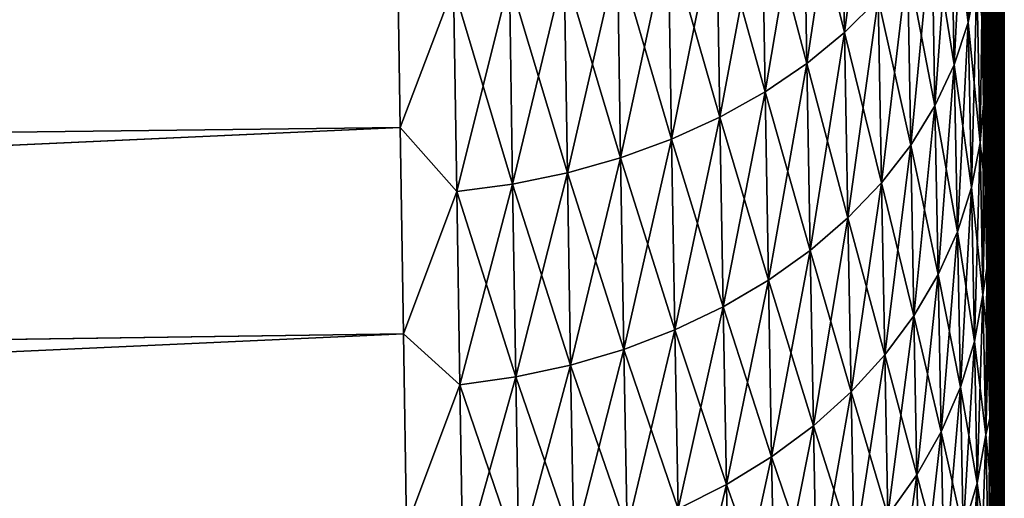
# Model space of a CAD drawing. Header units: metres. Extents: x -2 to 85, y -75 to 96.
# Tile 209 of 256: x 29.01 to 31.5, y -48.61 to -47.4. Entities that reach past the tile are written whole.
import ezdxf

# ---------------------------------------------------------------- set-up
doc = ezdxf.new("R2010")
doc.units = ezdxf.units.M
doc.layers.add('solid_20204500', color=7, linetype='CONTINUOUS')

msp = doc.modelspace()

# ---------------------------------------------------------------- linework, layer by layer
at = {"layer": 'solid_20204500'}
for points in [[(31.463179, -48.410591, 6.067952), (31.463511, -38, 6.040524), (31.435064, -38, 8.058046)], [(31.447124, -47.614594, 7.271374), (31.435064, -38, 8.058046), (31.442896, -47.393684, 7.556543)], [(31.451281, -47.826771, 6.979822), (31.435064, -38, 8.058046), (31.447124, -47.614594, 7.271374)], [(31.455355, -48.030479, 6.681523), (31.435064, -38, 8.058046), (31.451281, -47.826771, 6.979822)], [(31.459328, -48.225197, 6.377385), (31.435064, -38, 8.058046), (31.455355, -48.030479, 6.681523)], [(31.463179, -48.410591, 6.067952), (31.435064, -38, 8.058046), (31.459328, -48.225197, 6.377385)], [(31.442896, -47.393696, -7.55653), (31.463511, -38, -6.040524), (31.447124, -47.614601, -7.271362)], [(31.447124, -47.614601, -7.271362), (31.463511, -38, -6.040524), (31.451281, -47.826778, -6.979813)], [(31.451281, -47.826778, -6.979813), (31.463511, -38, -6.040524), (31.455355, -48.030487, -6.681515)], [(31.455355, -48.030487, -6.681515), (31.463511, -38, -6.040524), (31.459328, -48.225201, -6.377378)], [(31.459328, -48.225201, -6.377378), (31.463511, -38, -6.040524), (31.463179, -48.410595, -6.067947)], [(31.463179, -48.410595, -6.067947), (31.463511, -38, -6.040524), (31.466904, -48.586884, -5.752857)], [(31.466904, -48.58688, 5.75286), (31.463511, -38, 6.040524), (31.463179, -48.410591, 6.067952)], [(31.483128, -49.34351, 4.107474), (31.483782, -38, 4.027141), (31.463511, -38, 6.040524)], [(31.466904, -48.586884, -5.752857), (31.463511, -38, -6.040524), (31.483782, -38, -4.027141)], [(31.47048, -48.753498, 5.433125), (31.463511, -38, 6.040524), (31.466904, -48.58688, 5.75286)], [(31.473894, -48.910099, 5.109344), (31.463511, -38, 6.040524), (31.47048, -48.753498, 5.433125)], [(31.47714, -49.0569, 4.781141), (31.463511, -38, 6.040524), (31.473894, -48.910099, 5.109344)], [(31.480211, -49.193913, 4.448503), (31.463511, -38, 6.040524), (31.47714, -49.0569, 4.781141)], [(31.483128, -49.34351, 4.107474), (31.463511, -38, 6.040524), (31.480211, -49.193913, 4.448503)], [(31.466904, -48.586884, -5.752857), (31.483782, -38, -4.027141), (31.47048, -48.753498, -5.433122)], [(31.47048, -48.753498, -5.433122), (31.483782, -38, -4.027141), (31.473894, -48.910099, -5.109344)], [(31.473894, -48.910099, -5.109344), (31.483782, -38, -4.027141), (31.47714, -49.0569, -4.78114)], [(31.47714, -49.0569, -4.78114), (31.483782, -38, -4.027141), (31.480211, -49.193913, -4.448503)], [(31.483128, -49.343491, -4.107513), (31.480211, -49.193913, -4.448503), (31.483782, -38, -4.027141)], [(31.485729, -49.518456, 3.777731), (31.483782, -38, 4.027141), (31.483128, -49.34351, 4.107474)], [(31.483128, -49.343491, -4.107513), (31.483782, -38, -4.027141), (31.485727, -49.518425, -3.777786)], [(31.498213, -53.100281, 1.336894), (31.5, -38), (31.483782, -38, 4.027141)], [(31.485727, -49.518425, -3.777786), (31.483782, -38, -4.027141), (31.5, -38)], [(31.488024, -49.718075, 3.460596), (31.483782, -38, 4.027141), (31.485729, -49.518456, 3.777731)], [(31.490021, -49.940929, 3.159067), (31.483782, -38, 4.027141), (31.488024, -49.718075, 3.460596)], [(31.49173, -50.185005, 2.875926), (31.483782, -38, 4.027141), (31.490021, -49.940929, 3.159067)], [(31.493176, -50.449215, 2.612205), (31.483782, -38, 4.027141), (31.49173, -50.185005, 2.875926)], [(31.494389, -50.732422, 2.368788), (31.483782, -38, 4.027141), (31.493176, -50.449215, 2.612205)], [(31.49539, -51.033131, 2.147159), (31.483782, -38, 4.027141), (31.494389, -50.732422, 2.368788)], [(31.496202, -51.349453, 1.948606), (31.483782, -38, 4.027141), (31.49539, -51.033131, 2.147159)], [(31.496851, -51.679497, 1.774404), (31.483782, -38, 4.027141), (31.496202, -51.349453, 1.948606)], [(31.497358, -52.021088, 1.625478), (31.483782, -38, 4.027141), (31.496851, -51.679497, 1.774404)], [(31.497742, -52.372906, 1.502514), (31.483782, -38, 4.027141), (31.497358, -52.021088, 1.625478)], [(31.498022, -52.733593, 1.406095), (31.483782, -38, 4.027141), (31.497742, -52.372906, 1.502514)], [(31.498213, -53.100281, 1.336894), (31.483782, -38, 4.027141), (31.498022, -52.733593, 1.406095)], [(31.485727, -49.518425, -3.777786), (31.5, -38), (31.488024, -49.718037, -3.460648)], [(31.488024, -49.718037, -3.460648), (31.5, -38), (31.490021, -49.940899, -3.159105)], [(31.490021, -49.940899, -3.159105), (31.5, -38), (31.49173, -50.184982, -2.875952)], [(31.49173, -50.184982, -2.875952), (31.5, -38), (31.493176, -50.449196, -2.612225)], [(31.493176, -50.449196, -2.612225), (31.5, -38), (31.494389, -50.732391, -2.368811)], [(31.494389, -50.732391, -2.368811), (31.5, -38), (31.49539, -51.0331, -2.147181)], [(31.49539, -51.0331, -2.147181), (31.5, -38), (31.496202, -51.349426, -1.948622)], [(31.496202, -51.349426, -1.948622), (31.5, -38), (31.496851, -51.679482, -1.774411)], [(31.496851, -51.679482, -1.774411), (31.5, -38), (31.497358, -52.021076, -1.625482)], [(31.497358, -52.021076, -1.625482), (31.5, -38), (31.497742, -52.372898, -1.502517)], [(31.497742, -52.372898, -1.502517), (31.5, -38), (31.498022, -52.733585, -1.406097)], [(31.498022, -52.733585, -1.406097), (31.5, -38), (31.498213, -53.100273, -1.336895)], [(31.498213, -53.100273, -1.336895), (31.5, -38), (31.498322, -53.470123, -1.295209)], [(31.498322, -53.470127, 1.295208), (31.5, -38), (31.498213, -53.100281, 1.336894)], [(31.498322, -53.470123, -1.295209), (31.5, -38), (31.498358, -53.841866, -1.281194)], [(31.498322, -53.470127, 1.295208), (31.499994, -69.770828, 0), (31.5, -38)], [(31.499174, -69.770836, -0.640597), (31.498354, -69.770851, -1.281194), (31.5, -38)], [(31.498358, -61.806351, -1.281194), (31.5, -38), (31.498354, -69.770851, -1.281194)], [(31.498358, -61.806351, -1.281194), (31.498358, -53.841866, -1.281194), (31.5, -38)], [(31.499174, -69.770836, -0.640597), (31.5, -38), (31.499994, -69.770828, 0)], [(31.172066, -46.855709, 9.343498), (31.086863, -46.936081, 9.426545), (31.095432, -47.433296, 8.927531)], [(31.180618, -47.348423, 8.848847), (31.172066, -46.855709, 9.343498), (31.095432, -47.433296, 8.927531)], [(31.408676, -47.408207, 7.988231), (31.422832, -46.858852, 8.390822), (31.400581, -46.962318, 8.488101)], [(31.408676, -47.408207, 7.988231), (31.43078, -47.299515, 7.896607), (31.422832, -46.858852, 8.390822)], [(31.086863, -46.936081, -9.426545), (31.095432, -47.433296, -8.927531), (30.991047, -47.010551, -9.5032)], [(31.086863, -46.936081, 9.426545), (30.991047, -47.010551, 9.5032), (30.999609, -47.511925, 9.000148)], [(31.095432, -47.433296, 8.927531), (31.086863, -46.936081, 9.426545), (30.999609, -47.511925, 9.000148)], [(31.180618, -47.348423, -8.848847), (31.095432, -47.433296, -8.927531), (31.086863, -46.936081, -9.426545)], [(31.400581, -46.962318, -8.488101), (31.408676, -47.408207, -7.988231), (31.364904, -47.064079, -8.583551)], [(31.400581, -46.962318, 8.488101), (31.364904, -47.064079, 8.583551), (31.373121, -47.51511, 8.078131)], [(31.408676, -47.408207, 7.988231), (31.400581, -46.962318, 8.488101), (31.373121, -47.51511, 8.078131)], [(31.43078, -47.299515, -7.896607), (31.408676, -47.408207, -7.988231), (31.400581, -46.962318, -8.488101)], [(30.991047, -47.010551, -9.5032), (30.999609, -47.511925, -9.000148), (30.885418, -47.07843, -9.572748)], [(30.991047, -47.010551, 9.5032), (30.885418, -47.07843, 9.572748), (30.893948, -47.58358, 9.066019)], [(30.999609, -47.511925, 9.000148), (30.991047, -47.010551, 9.5032), (30.893948, -47.58358, 9.066019)], [(31.095432, -47.433296, -8.927531), (30.999609, -47.511925, -9.000148), (30.991047, -47.010551, -9.5032)], [(31.364904, -47.064079, -8.583551), (31.373121, -47.51511, -8.078131), (31.316067, -47.163021, -8.676118)], [(31.364904, -47.064079, 8.583551), (31.316067, -47.163021, 8.676118), (31.324377, -47.619041, 8.165311)], [(31.373121, -47.51511, 8.078131), (31.364904, -47.064079, 8.583551), (31.324377, -47.619041, 8.165311)], [(31.408676, -47.408207, -7.988231), (31.373121, -47.51511, -8.078131), (31.364904, -47.064079, -8.583551)], [(30.885418, -47.07843, -9.572748), (30.893948, -47.58358, -9.066019), (30.770958, -47.139149, -9.634611)], [(30.885418, -47.07843, 9.572748), (30.770958, -47.139149, 9.634611), (30.779436, -47.647659, 9.124595)], [(30.893948, -47.58358, 9.066019), (30.885418, -47.07843, 9.572748), (30.779436, -47.647659, 9.124595)], [(30.999609, -47.511925, -9.000148), (30.893948, -47.58358, -9.066019), (30.885418, -47.07843, -9.572748)], [(13.35, -47.872681, 9.911425), (29.969557, -47.674324, 9.475019), (29.961304, -47.12019, 10.00983)], [(13.35, -47.28019, 10.468255), (13.35, -47.872681, 9.911425), (29.961304, -47.12019, 10.00983)], [(29.961304, -47.12019, -10.00983), (13.35, -47.872612, -9.911382), (13.35, -47.280121, -10.468204)], [(29.961304, -47.12019, -10.00983), (29.969557, -47.674324, -9.475019), (13.35, -47.872612, -9.911382)], [(30.104591, -47.318073, 9.811123), (29.961304, -47.12019, 10.00983), (29.969557, -47.674324, 9.475019)], [(30.104591, -47.318073, -9.811123), (29.969557, -47.674324, -9.475019), (29.961304, -47.12019, -10.00983)], [(30.770958, -47.139149, -9.634611), (30.779436, -47.647659, -9.124595), (30.648701, -47.192177, -9.688243)], [(30.770958, -47.139149, 9.634611), (30.648701, -47.192177, 9.688243), (30.657108, -47.703602, 9.175358)], [(30.779436, -47.647659, 9.124595), (30.770958, -47.139149, 9.634611), (30.657108, -47.703602, 9.175358)], [(30.893948, -47.58358, -9.066019), (30.779436, -47.647659, -9.124595), (30.770958, -47.139149, -9.634611)], [(31.316067, -47.163021, -8.676118), (31.324377, -47.619041, -8.165311), (31.254414, -47.258076, -8.764806)], [(31.316067, -47.163021, 8.676118), (31.254414, -47.258076, 8.764806), (31.262793, -47.718884, 8.248832)], [(31.324377, -47.619041, 8.165311), (31.316067, -47.163021, 8.676118), (31.262793, -47.718884, 8.248832)], [(31.373121, -47.51511, -8.078131), (31.324377, -47.619041, -8.165311), (31.316067, -47.163021, -8.676118)], [(30.648701, -47.192177, -9.688243), (30.657108, -47.703602, -9.175358), (30.519678, -47.236969, -9.733097)], [(30.648701, -47.192177, 9.688243), (30.519678, -47.236969, 9.733097), (30.527998, -47.750832, 9.217789)], [(30.657108, -47.703602, 9.175358), (30.648701, -47.192177, 9.688243), (30.527998, -47.750832, 9.217789)], [(30.779436, -47.647659, -9.124595), (30.657108, -47.703602, -9.175358), (30.648701, -47.192177, -9.688243)], [(30.519678, -47.236969, -9.733097), (30.527998, -47.750832, -9.217789), (30.385004, -47.273052, -9.768686)], [(30.519678, -47.236969, 9.733097), (30.385004, -47.273052, 9.768686), (30.393223, -47.788849, 9.251429)], [(30.527998, -47.750832, 9.217789), (30.519678, -47.236969, 9.733097), (30.393223, -47.788849, 9.251429)], [(30.657108, -47.703602, -9.175358), (30.527998, -47.750832, -9.217789), (30.519678, -47.236969, -9.733097)], [(31.254414, -47.258076, -8.764806), (31.262793, -47.718884, -8.248832), (31.180618, -47.348423, -8.848847)], [(31.254414, -47.258076, 8.764806), (31.180618, -47.348423, 8.848847), (31.189037, -47.81377, 8.32797)], [(31.262793, -47.718884, 8.248832), (31.254414, -47.258076, 8.764806), (31.189037, -47.81377, 8.32797)], [(31.324377, -47.619041, -8.165311), (31.262793, -47.718884, -8.248832), (31.254414, -47.258076, -8.764806)], [(30.385004, -47.273052, -9.768686), (30.393223, -47.788849, -9.251429), (30.246132, -47.300156, -9.794761)], [(30.385004, -47.273052, 9.768686), (30.246132, -47.300156, 9.794761), (30.254236, -47.817371, 9.276037)], [(30.393223, -47.788849, 9.251429), (30.385004, -47.273052, 9.768686), (30.254236, -47.817371, 9.276037)], [(30.527998, -47.750832, -9.217789), (30.393223, -47.788849, -9.251429), (30.385004, -47.273052, -9.768686)], [(30.112577, -47.836178, 9.291431), (30.104591, -47.318073, 9.811123), (29.969557, -47.674324, 9.475019)], [(30.104591, -47.318073, -9.811123), (30.112577, -47.836178, -9.291431), (29.969557, -47.674324, -9.475019)], [(30.246132, -47.300156, -9.794761), (30.254236, -47.817371, -9.276037), (30.104591, -47.318073, -9.811123)], [(30.246132, -47.300156, 9.794761), (30.104591, -47.318073, 9.811123), (30.112577, -47.836178, 9.291431)], [(30.254236, -47.817371, -9.276037), (30.112577, -47.836178, -9.291431), (30.104591, -47.318073, -9.811123)], [(30.254236, -47.817371, 9.276037), (30.246132, -47.300156, 9.794761), (30.112577, -47.836178, 9.291431)], [(30.393223, -47.788849, -9.251429), (30.254236, -47.817371, -9.276037), (30.246132, -47.300156, -9.794761)], [(31.43078, -47.299515, -7.896607), (31.438488, -47.712811, -7.378836), (31.408676, -47.408207, -7.988231)], [(31.416527, -47.82642, 7.464519), (31.43078, -47.299515, 7.896607), (31.408676, -47.408207, 7.988231)], [(31.416527, -47.82642, 7.464519), (31.438488, -47.712811, 7.378836), (31.43078, -47.299515, 7.896607)], [(31.442896, -47.393696, -7.55653), (31.438488, -47.712811, -7.378836), (31.43078, -47.299515, -7.896607)], [(31.43078, -47.299515, 7.896607), (31.438488, -47.712811, 7.378836), (31.442896, -47.393684, 7.556543)], [(31.180618, -47.348423, -8.848847), (31.189037, -47.81377, -8.32797), (31.095432, -47.433296, -8.927531)], [(31.180618, -47.348423, 8.848847), (31.095432, -47.433296, 8.927531), (31.103868, -47.902897, 8.402054)], [(31.189037, -47.81377, 8.32797), (31.180618, -47.348423, 8.848847), (31.103868, -47.902897, 8.402054)], [(31.262793, -47.718884, -8.248832), (31.189037, -47.81377, -8.32797), (31.180618, -47.348423, -8.848847)], [(31.438488, -47.712811, 7.378836), (31.447124, -47.614594, 7.271374), (31.442896, -47.393684, 7.556543)], [(31.442896, -47.393696, -7.55653), (31.447124, -47.614601, -7.271362), (31.438488, -47.712811, -7.378836)], [(31.408676, -47.408207, -7.988231), (31.416527, -47.82642, -7.464519), (31.373121, -47.51511, -8.078131)], [(31.408676, -47.408207, 7.988231), (31.373121, -47.51511, 8.078131), (31.381088, -47.938148, 7.548586)], [(31.416527, -47.82642, 7.464519), (31.408676, -47.408207, 7.988231), (31.381088, -47.938148, 7.548586)], [(31.438488, -47.712811, -7.378836), (31.416527, -47.82642, -7.464519), (31.408676, -47.408207, -7.988231)], [(31.095432, -47.433296, -8.927531), (31.103868, -47.902897, -8.402054), (30.999609, -47.511925, -9.000148)], [(31.095432, -47.433296, 8.927531), (30.999609, -47.511925, 9.000148), (31.008038, -47.985455, 8.470415)], [(31.103868, -47.902897, 8.402054), (31.095432, -47.433296, 8.927531), (31.008038, -47.985455, 8.470415)], [(31.189037, -47.81377, -8.32797), (31.103868, -47.902897, -8.402054), (31.095432, -47.433296, -8.927531)], [(30.999609, -47.511925, -9.000148), (31.008038, -47.985455, -8.470415), (30.893948, -47.58358, -9.066019)], [(30.999609, -47.511925, 9.000148), (30.893948, -47.58358, 9.066019), (30.902348, -48.060673, 8.532413)], [(31.008038, -47.985455, 8.470415), (30.999609, -47.511925, 9.000148), (30.902348, -48.060673, 8.532413)], [(31.103868, -47.902897, -8.402054), (31.008038, -47.985455, -8.470415), (30.999609, -47.511925, -9.000148)], [(31.373121, -47.51511, -8.078131), (31.381088, -47.938148, -7.548586), (31.324377, -47.619041, -8.165311)], [(31.373121, -47.51511, 8.078131), (31.324377, -47.619041, 8.165311), (31.332438, -48.046772, 7.630107)], [(31.381088, -47.938148, 7.548586), (31.373121, -47.51511, 8.078131), (31.332438, -48.046772, 7.630107)], [(31.416527, -47.82642, -7.464519), (31.381088, -47.938148, -7.548586), (31.373121, -47.51511, -8.078131)], [(30.893948, -47.58358, -9.066019), (30.902348, -48.060673, -8.532413), (30.779436, -47.647659, -9.124595)], [(30.893948, -47.58358, 9.066019), (30.779436, -47.647659, 9.124595), (30.787785, -48.127926, 8.587532)], [(30.902348, -48.060673, 8.532413), (30.893948, -47.58358, 9.066019), (30.787785, -48.127926, 8.587532)], [(31.008038, -47.985455, -8.470415), (30.902348, -48.060673, -8.532413), (30.893948, -47.58358, -9.066019)], [(31.324377, -47.619041, -8.165311), (31.332438, -48.046772, -7.630107), (31.262793, -47.718884, -8.248832)], [(31.324377, -47.619041, 8.165311), (31.262793, -47.718884, 8.248832), (31.270918, -48.151112, 7.708202)], [(31.332438, -48.046772, 7.630107), (31.324377, -47.619041, 8.165311), (31.270918, -48.151112, 7.708202)], [(31.381088, -47.938148, -7.548586), (31.332438, -48.046772, -7.630107), (31.324377, -47.619041, -8.165311)], [(31.438488, -47.712811, 7.378836), (31.4459, -48.097481, 6.839146), (31.447124, -47.614594, 7.271374)], [(31.447124, -47.614601, -7.271362), (31.451281, -47.826778, -6.979813), (31.438488, -47.712811, -7.378836)], [(31.4459, -48.097481, 6.839146), (31.451281, -47.826771, 6.979822), (31.447124, -47.614594, 7.271374)], [(30.779436, -47.647659, -9.124595), (30.787785, -48.127926, -8.587532), (30.657108, -47.703602, -9.175358)], [(30.779436, -47.647659, 9.124595), (30.657108, -47.703602, 9.175358), (30.665386, -48.186611, 8.635281)], [(30.787785, -48.127926, 8.587532), (30.779436, -47.647659, 9.124595), (30.665386, -48.186611, 8.635281)], [(30.902348, -48.060673, -8.532413), (30.787785, -48.127926, -8.587532), (30.779436, -47.647659, -9.124595)], [(13.35, -48.431824, 9.321113), (29.977705, -48.196865, 8.909909), (29.969557, -47.674324, 9.475019)], [(13.35, -47.872681, 9.911425), (13.35, -48.431824, 9.321113), (29.969557, -47.674324, 9.475019)], [(29.969557, -47.674324, -9.475019), (13.35, -48.431755, -9.321078), (13.35, -47.872612, -9.911382)], [(29.969557, -47.674324, -9.475019), (29.977705, -48.196865, -8.909909), (13.35, -48.431755, -9.321078)], [(30.112577, -47.836178, 9.291431), (29.969557, -47.674324, 9.475019), (29.977705, -48.196865, 8.909909)], [(30.112577, -47.836178, -9.291431), (29.977705, -48.196865, -8.909909), (29.969557, -47.674324, -9.475019)], [(30.657108, -47.703602, -9.175358), (30.665386, -48.186611, -8.635281), (30.527998, -47.750832, -9.217789)], [(30.657108, -47.703602, 9.175358), (30.527998, -47.750832, 9.217789), (30.536188, -48.236137, 8.675173)], [(30.665386, -48.186611, 8.635281), (30.657108, -47.703602, 9.175358), (30.536188, -48.236137, 8.675173)], [(30.787785, -48.127926, -8.587532), (30.665386, -48.186611, -8.635281), (30.657108, -47.703602, -9.175358)], [(31.262793, -47.718884, -8.248832), (31.270918, -48.151112, -7.708202), (31.189037, -47.81377, -8.32797)], [(31.262793, -47.718884, 8.248832), (31.189037, -47.81377, 8.32797), (31.197206, -48.250263, 7.782192)], [(31.270918, -48.151112, 7.708202), (31.262793, -47.718884, 8.248832), (31.197206, -48.250263, 7.782192)], [(31.332438, -48.046772, -7.630107), (31.270918, -48.151112, -7.708202), (31.262793, -47.718884, -8.248832)], [(31.438488, -47.712811, -7.378836), (31.4459, -48.097481, -6.839146), (31.416527, -47.82642, -7.464519)], [(31.424076, -48.215675, 6.918619), (31.438488, -47.712811, 7.378836), (31.416527, -47.82642, 7.464519)], [(31.424076, -48.215675, 6.918619), (31.4459, -48.097481, 6.839146), (31.438488, -47.712811, 7.378836)], [(31.451281, -47.826778, -6.979813), (31.4459, -48.097481, -6.839146), (31.438488, -47.712811, -7.378836)], [(30.527998, -47.750832, -9.217789), (30.536188, -48.236137, -8.675173), (30.393223, -47.788849, -9.251429)], [(30.527998, -47.750832, 9.217789), (30.393223, -47.788849, 9.251429), (30.401314, -48.27597, 8.706773)], [(30.536188, -48.236137, 8.675173), (30.527998, -47.750832, 9.217789), (30.401314, -48.27597, 8.706773)], [(30.665386, -48.186611, -8.635281), (30.536188, -48.236137, -8.675173), (30.527998, -47.750832, -9.217789)], [(30.393223, -47.788849, -9.251429), (30.401314, -48.27597, -8.706773), (30.254236, -47.817371, -9.276037)], [(30.393223, -47.788849, 9.251429), (30.254236, -47.817371, 9.276037), (30.262217, -48.305817, 8.729857)], [(30.401314, -48.27597, 8.706773), (30.393223, -47.788849, 9.251429), (30.262217, -48.305817, 8.729857)], [(30.536188, -48.236137, -8.675173), (30.401314, -48.27597, -8.706773), (30.393223, -47.788849, -9.251429)], [(30.254236, -47.817371, -9.276037), (30.262217, -48.305817, -8.729857), (30.112577, -47.836178, -9.291431)], [(30.254236, -47.817371, 9.276037), (30.112577, -47.836178, 9.291431), (30.12044, -48.325443, 8.744254)], [(30.262217, -48.305817, 8.729857), (30.254236, -47.817371, 9.276037), (30.12044, -48.325443, 8.744254)], [(30.401314, -48.27597, -8.706773), (30.262217, -48.305817, -8.729857), (30.254236, -47.817371, -9.276037)], [(31.189037, -47.81377, -8.32797), (31.197206, -48.250263, -7.782192), (31.103868, -47.902897, -8.402054)], [(31.189037, -47.81377, 8.32797), (31.103868, -47.902897, 8.402054), (31.112053, -48.343384, 7.851451)], [(31.197206, -48.250263, 7.782192), (31.189037, -47.81377, 8.32797), (31.112053, -48.343384, 7.851451)], [(31.270918, -48.151112, -7.708202), (31.197206, -48.250263, -7.782192), (31.189037, -47.81377, -8.32797)], [(30.12044, -48.325443, 8.744254), (30.112577, -47.836178, 9.291431), (29.977705, -48.196865, 8.909909)], [(30.112577, -47.836178, -9.291431), (30.12044, -48.325443, -8.744254), (29.977705, -48.196865, -8.909909)], [(30.262217, -48.305817, -8.729857), (30.12044, -48.325443, -8.744254), (30.112577, -47.836178, -9.291431)], [(31.416527, -47.82642, -7.464519), (31.424076, -48.215675, -6.918619), (31.381088, -47.938148, -7.548586)], [(31.416527, -47.82642, 7.464519), (31.381088, -47.938148, 7.548586), (31.388752, -48.331909, 6.996592)], [(31.424076, -48.215675, 6.918619), (31.416527, -47.82642, 7.464519), (31.388752, -48.331909, 6.996592)], [(31.4459, -48.097481, -6.839146), (31.424076, -48.215675, -6.918619), (31.416527, -47.82642, -7.464519)], [(31.4459, -48.097481, 6.839146), (31.455355, -48.030479, 6.681523), (31.451281, -47.826771, 6.979822)], [(31.451281, -47.826778, -6.979813), (31.455355, -48.030487, -6.681515), (31.4459, -48.097481, -6.839146)], [(31.103868, -47.902897, -8.402054), (31.112053, -48.343384, -7.851451), (31.008038, -47.985455, -8.470415)], [(31.103868, -47.902897, 8.402054), (31.008038, -47.985455, 8.470415), (31.016214, -48.429626, 7.91535)], [(31.112053, -48.343384, 7.851451), (31.103868, -47.902897, 8.402054), (31.016214, -48.429626, 7.91535)], [(31.197206, -48.250263, -7.782192), (31.112053, -48.343384, -7.851451), (31.103868, -47.902897, -8.402054)], [(31.381088, -47.938148, -7.548586), (31.388752, -48.331909, -6.996592), (31.332438, -48.046772, -7.630107)], [(31.381088, -47.938148, 7.548586), (31.332438, -48.046772, 7.630107), (31.340191, -48.444904, 7.0722)], [(31.388752, -48.331909, 6.996592), (31.381088, -47.938148, 7.548586), (31.340191, -48.444904, 7.0722)], [(31.424076, -48.215675, -6.918619), (31.388752, -48.331909, -6.996592), (31.381088, -47.938148, -7.548586)], [(31.008038, -47.985455, -8.470415), (31.016214, -48.429626, -7.91535), (30.902348, -48.060673, -8.532413)], [(31.008038, -47.985455, 8.470415), (30.902348, -48.060673, 8.532413), (30.910494, -48.50819, 7.973291)], [(31.016214, -48.429626, 7.91535), (31.008038, -47.985455, 8.470415), (30.910494, -48.50819, 7.973291)], [(31.112053, -48.343384, -7.851451), (31.016214, -48.429626, -7.91535), (31.008038, -47.985455, -8.470415)], [(31.4459, -48.097481, 6.839146), (31.453022, -48.452412, 6.279539), (31.455355, -48.030479, 6.681523)], [(31.455355, -48.030487, -6.681515), (31.459328, -48.225201, -6.377378), (31.4459, -48.097481, -6.839146)], [(31.453022, -48.452412, 6.279539), (31.459328, -48.225197, 6.377385), (31.455355, -48.030479, 6.681523)], [(30.902348, -48.060673, -8.532413), (30.910494, -48.50819, -7.973291), (30.787785, -48.127926, -8.587532)], [(30.902348, -48.060673, 8.532413), (30.787785, -48.127926, 8.587532), (30.795881, -48.578411, 8.02479)], [(30.910494, -48.50819, 7.973291), (30.902348, -48.060673, 8.532413), (30.795881, -48.578411, 8.02479)], [(31.016214, -48.429626, -7.91535), (30.910494, -48.50819, -7.973291), (30.902348, -48.060673, -8.532413)], [(31.332438, -48.046772, -7.630107), (31.340191, -48.444904, -7.0722), (31.270918, -48.151112, -7.708202)], [(31.332438, -48.046772, 7.630107), (31.270918, -48.151112, 7.708202), (31.278736, -48.55344, 7.144627)], [(31.340191, -48.444904, 7.0722), (31.332438, -48.046772, 7.630107), (31.278736, -48.55344, 7.144627)], [(31.388752, -48.331909, -6.996592), (31.340191, -48.444904, -7.0722), (31.332438, -48.046772, -7.630107)], [(31.4459, -48.097481, -6.839146), (31.453022, -48.452412, -6.279539), (31.424076, -48.215675, -6.918619)], [(31.431332, -48.574844, 6.352558), (31.4459, -48.097481, 6.839146), (31.424076, -48.215675, 6.918619)], [(31.431332, -48.574844, 6.352558), (31.453022, -48.452412, 6.279539), (31.4459, -48.097481, 6.839146)], [(31.459328, -48.225201, -6.377378), (31.453022, -48.452412, -6.279539), (31.4459, -48.097481, -6.839146)], [(30.787785, -48.127926, -8.587532), (30.795881, -48.578411, -8.02479), (30.665386, -48.186611, -8.635281)], [(30.787785, -48.127926, 8.587532), (30.665386, -48.186611, 8.635281), (30.673416, -48.639668, 8.069389)], [(30.795881, -48.578411, 8.02479), (30.787785, -48.127926, 8.587532), (30.673416, -48.639668, 8.069389)], [(30.910494, -48.50819, -7.973291), (30.795881, -48.578411, -8.02479), (30.787785, -48.127926, -8.587532)], [(31.270918, -48.151112, -7.708202), (31.278736, -48.55344, -7.144627), (31.197206, -48.250263, -7.782192)], [(31.270918, -48.151112, 7.708202), (31.197206, -48.250263, 7.782192), (31.205063, -48.656567, 7.213242)], [(31.278736, -48.55344, 7.144627), (31.270918, -48.151112, 7.708202), (31.205063, -48.656567, 7.213242)], [(31.340191, -48.444904, -7.0722), (31.278736, -48.55344, -7.144627), (31.270918, -48.151112, -7.708202)], [(30.665386, -48.186611, -8.635281), (30.673416, -48.639668, -8.069389), (30.536188, -48.236137, -8.675173)], [(30.665386, -48.186611, 8.635281), (30.536188, -48.236137, 8.675173), (30.544134, -48.691338, 8.106631)], [(30.673416, -48.639668, 8.069389), (30.665386, -48.186611, 8.635281), (30.544134, -48.691338, 8.106631)], [(30.795881, -48.578411, -8.02479), (30.673416, -48.639668, -8.069389), (30.665386, -48.186611, -8.635281)], [(13.35, -48.955727, 8.699314), (29.985601, -48.686501, 8.315975), (29.977705, -48.196865, 8.909909)], [(13.35, -48.431824, 9.321113), (13.35, -48.955727, 8.699314), (29.977705, -48.196865, 8.909909)], [(29.977705, -48.196865, -8.909909), (13.35, -48.955662, -8.699287), (13.35, -48.431755, -9.321078)], [(29.977705, -48.196865, -8.909909), (29.985601, -48.686501, -8.315975), (13.35, -48.955662, -8.699287)], [(30.12044, -48.325443, 8.744254), (29.977705, -48.196865, 8.909909), (29.985601, -48.686501, 8.315975)], [(30.12044, -48.325443, -8.744254), (29.985601, -48.686501, -8.315975), (29.977705, -48.196865, -8.909909)], [(31.424076, -48.215675, -6.918619), (31.431332, -48.574844, -6.352558), (31.388752, -48.331909, -6.996592)], [(31.424076, -48.215675, 6.918619), (31.388752, -48.331909, 6.996592), (31.396118, -48.695248, 6.424198)], [(31.431332, -48.574844, 6.352558), (31.424076, -48.215675, 6.918619), (31.396118, -48.695248, 6.424198)], [(31.453022, -48.452412, -6.279539), (31.431332, -48.574844, -6.352558), (31.424076, -48.215675, -6.918619)], [(30.536188, -48.236137, -8.675173), (30.544134, -48.691338, -8.106631), (30.401314, -48.27597, -8.706773)], [(30.536188, -48.236137, 8.675173), (30.401314, -48.27597, 8.706773), (30.409163, -48.732857, 8.13611)], [(30.544134, -48.691338, 8.106631), (30.536188, -48.236137, 8.675173), (30.409163, -48.732857, 8.13611)], [(30.673416, -48.639668, -8.069389), (30.544134, -48.691338, -8.106631), (30.536188, -48.236137, -8.675173)], [(31.453022, -48.452412, 6.279539), (31.463179, -48.410591, 6.067952), (31.459328, -48.225197, 6.377385)], [(31.459328, -48.225201, -6.377378), (31.463179, -48.410595, -6.067947), (31.453022, -48.452412, -6.279539)], [(31.197206, -48.250263, -7.782192), (31.205063, -48.656567, -7.213242), (31.112053, -48.343384, -7.851451)], [(31.197206, -48.250263, 7.782192), (31.112053, -48.343384, 7.851451), (31.119925, -48.753407, 7.277462)], [(31.205063, -48.656567, 7.213242), (31.197206, -48.250263, 7.782192), (31.119925, -48.753407, 7.277462)], [(31.278736, -48.55344, -7.144627), (31.205063, -48.656567, -7.213242), (31.197206, -48.250263, -7.782192)], [(30.401314, -48.27597, -8.706773), (30.409163, -48.732857, -8.13611), (30.262217, -48.305817, -8.729857)], [(30.401314, -48.27597, 8.706773), (30.262217, -48.305817, 8.729857), (30.269958, -48.763931, 8.157619)], [(30.409163, -48.732857, 8.13611), (30.401314, -48.27597, 8.706773), (30.269958, -48.763931, 8.157619)], [(30.544134, -48.691338, -8.106631), (30.409163, -48.732857, -8.13611), (30.401314, -48.27597, -8.706773)], [(30.262217, -48.305817, -8.729857), (30.269958, -48.763931, -8.157619), (30.12044, -48.325443, -8.744254)], [(30.262217, -48.305817, 8.729857), (30.12044, -48.325443, 8.744254), (30.128067, -48.784313, 8.170994)], [(30.269958, -48.763931, 8.157619), (30.262217, -48.305817, 8.729857), (30.128067, -48.784313, 8.170994)], [(30.409163, -48.732857, -8.13611), (30.269958, -48.763931, -8.157619), (30.262217, -48.305817, -8.729857)], [(30.128067, -48.784313, 8.170994), (30.12044, -48.325443, 8.744254), (29.985601, -48.686501, 8.315975)], [(30.12044, -48.325443, -8.744254), (30.128067, -48.784313, -8.170994), (29.985601, -48.686501, -8.315975)], [(30.269958, -48.763931, -8.157619), (30.128067, -48.784313, -8.170994), (30.12044, -48.325443, -8.744254)], [(31.388752, -48.331909, -6.996592), (31.396118, -48.695248, -6.424198), (31.340191, -48.444904, -7.0722)], [(31.388752, -48.331909, 6.996592), (31.340191, -48.444904, 7.0722), (31.347641, -48.812286, 6.493663)], [(31.396118, -48.695248, 6.424198), (31.388752, -48.331909, 6.996592), (31.347641, -48.812286, 6.493663)], [(31.431332, -48.574844, -6.352558), (31.396118, -48.695248, -6.424198), (31.388752, -48.331909, -6.996592)], [(31.112053, -48.343384, -7.851451), (31.119925, -48.753407, -7.277462), (31.016214, -48.429626, -7.91535)], [(31.112053, -48.343384, 7.851451), (31.016214, -48.429626, 7.91535), (31.02408, -48.843082, 7.336706)], [(31.119925, -48.753407, 7.277462), (31.112053, -48.343384, 7.851451), (31.02408, -48.843082, 7.336706)], [(31.205063, -48.656567, -7.213242), (31.119925, -48.753407, -7.277462), (31.112053, -48.343384, -7.851451)], [(31.453022, -48.452412, 6.279539), (31.459864, -48.776485, 5.702032), (31.463179, -48.410591, 6.067952)], [(31.463179, -48.410595, -6.067947), (31.466904, -48.586884, -5.752857), (31.453022, -48.452412, -6.279539)], [(31.459864, -48.776485, 5.702032), (31.466904, -48.58688, 5.75286), (31.463179, -48.410591, 6.067952)], [(31.016214, -48.429626, -7.91535), (31.02408, -48.843082, -7.336706), (30.910494, -48.50819, -7.973291)], [(31.016214, -48.429626, 7.91535), (30.910494, -48.50819, 7.973291), (30.918331, -48.924755, 7.390417)], [(31.02408, -48.843082, 7.336706), (31.016214, -48.429626, 7.91535), (30.918331, -48.924755, 7.390417)], [(31.119925, -48.753407, -7.277462), (31.02408, -48.843082, -7.336706), (31.016214, -48.429626, -7.91535)], [(31.340191, -48.444904, -7.0722), (31.347641, -48.812286, -6.493663), (31.278736, -48.55344, -7.144627)], [(31.340191, -48.444904, 7.0722), (31.278736, -48.55344, 7.144627), (31.286249, -48.924698, 6.560201)], [(31.347641, -48.812286, 6.493663), (31.340191, -48.444904, 7.0722), (31.286249, -48.924698, 6.560201)], [(31.396118, -48.695248, -6.424198), (31.347641, -48.812286, -6.493663), (31.340191, -48.444904, -7.0722)], [(31.453022, -48.452412, -6.279539), (31.459864, -48.776485, -5.702032), (31.431332, -48.574844, -6.352558)], [(31.438299, -48.902798, 5.768379), (31.453022, -48.452412, 6.279539), (31.431332, -48.574844, 6.352558)], [(31.438299, -48.902798, 5.768379), (31.459864, -48.776485, 5.702032), (31.453022, -48.452412, 6.279539)], [(31.466904, -48.586884, -5.752857), (31.459864, -48.776485, -5.702032), (31.453022, -48.452412, -6.279539)], [(30.910494, -48.50819, -7.973291), (30.918331, -48.924755, -7.390417), (30.795881, -48.578411, -8.02479)], [(30.910494, -48.50819, 7.973291), (30.795881, -48.578411, 8.02479), (30.803671, -48.997742, 7.438146)], [(30.918331, -48.924755, 7.390417), (30.910494, -48.50819, 7.973291), (30.803671, -48.997742, 7.438146)], [(31.02408, -48.843082, -7.336706), (30.918331, -48.924755, -7.390417), (30.910494, -48.50819, -7.973291)], [(31.278736, -48.55344, -7.144627), (31.286249, -48.924698, -6.560201), (31.205063, -48.656567, -7.213242)], [(31.278736, -48.55344, 7.144627), (31.205063, -48.656567, 7.213242), (31.212614, -49.031498, 6.623232)], [(31.286249, -48.924698, 6.560201), (31.278736, -48.55344, 7.144627), (31.212614, -49.031498, 6.623232)], [(31.347641, -48.812286, -6.493663), (31.286249, -48.924698, -6.560201), (31.278736, -48.55344, -7.144627)], [(30.795881, -48.578411, -8.02479), (30.803671, -48.997742, -7.438146), (30.673416, -48.639668, -8.069389)], [(30.795881, -48.578411, 8.02479), (30.673416, -48.639668, 8.069389), (30.681141, -49.061382, 7.479467)], [(30.803671, -48.997742, 7.438146), (30.795881, -48.578411, 8.02479), (30.681141, -49.061382, 7.479467)], [(30.918331, -48.924755, -7.390417), (30.803671, -48.997742, -7.438146), (30.795881, -48.578411, -8.02479)], [(31.431332, -48.574844, -6.352558), (31.438299, -48.902798, -5.768379), (31.396118, -48.695248, -6.424198)], [(31.431332, -48.574844, 6.352558), (31.396118, -48.695248, 6.424198), (31.403191, -49.02702, 5.833471)], [(31.438299, -48.902798, 5.768379), (31.431332, -48.574844, 6.352558), (31.403191, -49.02702, 5.833471)], [(31.459864, -48.776485, -5.702032), (31.438299, -48.902798, -5.768379), (31.431332, -48.574844, -6.352558)], [(31.459864, -48.776485, 5.702032), (31.47048, -48.753498, 5.433125), (31.466904, -48.58688, 5.75286)], [(31.466904, -48.586884, -5.752857), (31.47048, -48.753498, -5.433122), (31.459864, -48.776485, -5.702032)]]:
    msp.add_3dface(points, dxfattribs=at)

doc.saveas('drawing.dxf')
